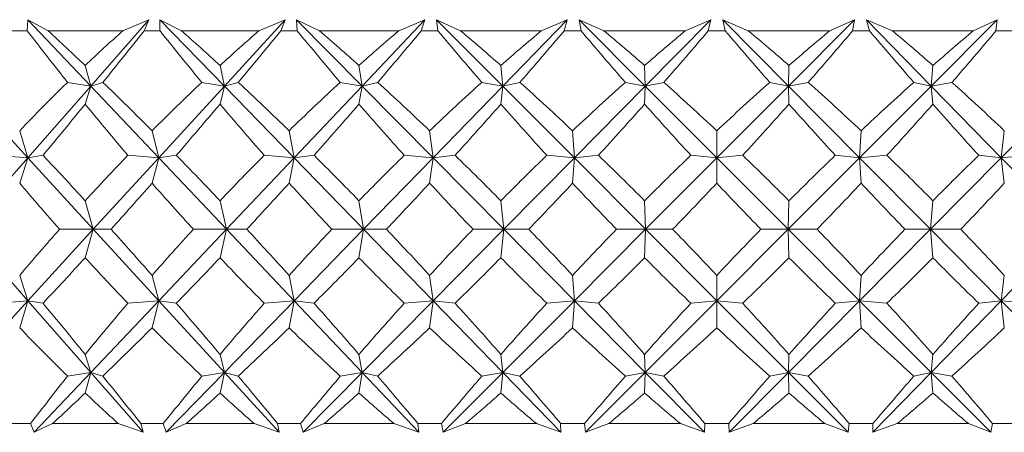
# Model space of a CAD drawing. Header units: inches. Extents: x -4.1 to 22.8, y -8.3 to 17.7.
# Tile 81 of 130: x 19.81 to 20.299, y -0.593 to -0.388. Entities that reach past the tile are written whole.
import ezdxf

# ---------------------------------------------------------------- set-up
doc = ezdxf.new("R2010")
doc.units = ezdxf.units.IN
doc.header["$MEASUREMENT"] = 0

msp = doc.modelspace()

# ---------------------------------------------------------------- linework, layer by layer
at = {"color": 7, "linetype": 'Continuous', "lineweight": 15}
for p, q in [((19.81376, -0.39386), (19.81403, -0.38835)), ((19.82409, -0.39386), (19.81403, -0.38835)), ((19.84526, -0.42127), (19.81403, -0.38835)), ((19.84526, -0.42127), (19.87413, -0.38835)), ((19.8612, -0.39386), (19.87413, -0.38835)), ((19.87182, -0.39386), (19.87413, -0.38835)), ((19.89044, -0.39386), (19.87967, -0.38835)), ((19.87971, -0.39386), (19.87967, -0.38835)), ((19.91171, -0.42127), (19.87967, -0.38835)), ((19.91171, -0.42127), (19.94189, -0.38835)), ((19.92885, -0.39386), (19.94189, -0.38835)), ((19.93981, -0.39386), (19.94189, -0.38835)), ((19.95898, -0.39386), (19.94759, -0.38835)), ((19.94794, -0.39386), (19.94759, -0.38835)), ((19.98018, -0.42127), (19.94759, -0.38835)), ((19.98018, -0.42127), (20.01141, -0.38835)), ((19.99838, -0.39386), (20.01141, -0.38835)), ((20.00959, -0.39386), (20.01141, -0.38835)), ((20.02915, -0.39386), (20.01724, -0.38835)), ((20.01789, -0.39386), (20.01724, -0.38835)), ((20.05012, -0.42127), (20.01724, -0.38835)), ((20.05012, -0.42127), (20.08215, -0.38835)), ((20.06923, -0.39386), (20.08215, -0.38835)), ((20.08059, -0.39386), (20.08215, -0.38835)), ((20.1004, -0.39386), (20.08806, -0.38835)), ((20.089, -0.39386), (20.08806, -0.38835)), ((20.12095, -0.42127), (20.08806, -0.38835)), ((20.12095, -0.42127), (20.15354, -0.38835)), ((20.14082, -0.39386), (20.15354, -0.38835)), ((20.15226, -0.39386), (20.15354, -0.38835)), ((20.17215, -0.39386), (20.15947, -0.38835)), ((20.16071, -0.39386), (20.15947, -0.38835)), ((20.19212, -0.42127), (20.15947, -0.38835)), ((20.19212, -0.42127), (20.225, -0.38835)), ((20.2126, -0.39386), (20.225, -0.38835)), ((20.224, -0.39386), (20.225, -0.38835)), ((20.24381, -0.39386), (20.23091, -0.38835)), ((20.23243, -0.39386), (20.23091, -0.38835)), ((20.26306, -0.42127), (20.23091, -0.38835)), ((20.26306, -0.42127), (20.29595, -0.38835)), ((20.28396, -0.39386), (20.29595, -0.38835)), ((20.29525, -0.39386), (20.29595, -0.38835)), ((19.81376, -0.39386), (19.80617, -0.39386)), ((19.8612, -0.39386), (19.82409, -0.39386)), ((19.87971, -0.39386), (19.87182, -0.39386)), ((19.92885, -0.39386), (19.89044, -0.39386)), ((19.94794, -0.39386), (19.93981, -0.39386)), ((19.99838, -0.39386), (19.95898, -0.39386)), ((20.01789, -0.39386), (20.00959, -0.39386)), ((20.06923, -0.39386), (20.02915, -0.39386)), ((20.089, -0.39386), (20.08059, -0.39386)), ((20.14082, -0.39386), (20.1004, -0.39386)), ((20.16071, -0.39386), (20.15226, -0.39386)), ((20.2126, -0.39386), (20.17215, -0.39386)), ((20.23243, -0.39386), (20.224, -0.39386)), ((20.28396, -0.39386), (20.24381, -0.39386)), ((20.30358, -0.39386), (20.29525, -0.39386)), ((19.84526, -0.42127), (19.84254, -0.41107)), ((19.91171, -0.42127), (19.90956, -0.41107)), ((19.98018, -0.42127), (19.97862, -0.41107)), ((20.05012, -0.42127), (20.04915, -0.41107)), ((20.12095, -0.42127), (20.1206, -0.41107)), ((20.19212, -0.42127), (20.19238, -0.41107)), ((20.26306, -0.42127), (20.26392, -0.41107)), ((19.84526, -0.42127), (19.83381, -0.41946)), ((19.84526, -0.42127), (19.85131, -0.41946)), ((19.91171, -0.42127), (19.90052, -0.41946)), ((19.91171, -0.42127), (19.91864, -0.41946)), ((19.98018, -0.42127), (19.96934, -0.41946)), ((19.98018, -0.42127), (19.98792, -0.41946)), ((20.05012, -0.42127), (20.03971, -0.41946)), ((20.05012, -0.42127), (20.05861, -0.41946)), ((20.12095, -0.42127), (20.11107, -0.41946)), ((20.12095, -0.42127), (20.13013, -0.41946)), ((20.19212, -0.42127), (20.18284, -0.41946)), ((20.19212, -0.42127), (20.20192, -0.41946)), ((20.26306, -0.42127), (20.25444, -0.41946)), ((20.26306, -0.42127), (20.27338, -0.41946)), ((19.81402, -0.45689), (19.78136, -0.42127)), ((19.81402, -0.45689), (19.84526, -0.42127)), ((19.84526, -0.42127), (19.84254, -0.43025)), ((19.87906, -0.45689), (19.84526, -0.42127)), ((19.87906, -0.45689), (19.91171, -0.42127)), ((19.91171, -0.42127), (19.90956, -0.43025)), ((19.94638, -0.45689), (19.91171, -0.42127)), ((19.94638, -0.45689), (19.98018, -0.42127)), ((19.98018, -0.42127), (19.97862, -0.43025)), ((20.01544, -0.45689), (19.98018, -0.42127)), ((20.01544, -0.45689), (20.05012, -0.42127)), ((20.05012, -0.42127), (20.04915, -0.43025)), ((20.08569, -0.45689), (20.05012, -0.42127)), ((20.08569, -0.45689), (20.12095, -0.42127)), ((20.12095, -0.42127), (20.1206, -0.43025)), ((20.15655, -0.45689), (20.12095, -0.42127)), ((20.15655, -0.45689), (20.19212, -0.42127)), ((20.22746, -0.45689), (20.19212, -0.42127)), ((20.19212, -0.42127), (20.19238, -0.43025)), ((20.22746, -0.45689), (20.26306, -0.42127)), ((20.26306, -0.42127), (20.26392, -0.43025)), ((20.29784, -0.45689), (20.26306, -0.42127)), ((20.29784, -0.45689), (20.33318, -0.42127)), ((19.81402, -0.45689), (19.80996, -0.44348)), ((19.87906, -0.45689), (19.87576, -0.44348)), ((19.94638, -0.45689), (19.94387, -0.44348)), ((20.01544, -0.45689), (20.01374, -0.44348)), ((20.08569, -0.45689), (20.0848, -0.44348)), ((20.15655, -0.45689), (20.15648, -0.44348)), ((20.22746, -0.45689), (20.22822, -0.44348)), ((20.29784, -0.45689), (20.29942, -0.44348)), ((19.7829, -0.49237), (19.81402, -0.45689)), ((19.81402, -0.45689), (19.79845, -0.45567)), ((19.81402, -0.45689), (19.80996, -0.46948)), ((19.81402, -0.45689), (19.82156, -0.45567)), ((19.84654, -0.49237), (19.81402, -0.45689)), ((19.84654, -0.49237), (19.87906, -0.45689)), ((19.87906, -0.45689), (19.86378, -0.45567)), ((19.87906, -0.45689), (19.87576, -0.46948)), ((19.87906, -0.45689), (19.88782, -0.45567)), ((19.91272, -0.49237), (19.87906, -0.45689)), ((19.91272, -0.49237), (19.94638, -0.45689)), ((19.94638, -0.45689), (19.93152, -0.45567)), ((19.94638, -0.45689), (19.94387, -0.46948)), ((19.94638, -0.45689), (19.95628, -0.45567)), ((19.98091, -0.49237), (19.94638, -0.45689)), ((19.98091, -0.49237), (20.01544, -0.45689)), ((20.01544, -0.45689), (20.00111, -0.45567)), ((20.01544, -0.45689), (20.01374, -0.46948)), ((20.01544, -0.45689), (20.0264, -0.45567)), ((20.05057, -0.49237), (20.01544, -0.45689)), ((20.05057, -0.49237), (20.08569, -0.45689)), ((20.08569, -0.45689), (20.072, -0.45567)), ((20.08569, -0.45689), (20.0848, -0.46948)), ((20.08569, -0.45689), (20.09762, -0.45567)), ((20.12112, -0.49237), (20.08569, -0.45689)), ((20.12112, -0.49237), (20.15655, -0.45689)), ((20.15655, -0.45689), (20.14361, -0.45567)), ((20.15655, -0.45689), (20.15648, -0.46948)), ((20.15655, -0.45689), (20.16935, -0.45567)), ((20.192, -0.49237), (20.15655, -0.45689)), ((20.192, -0.49237), (20.22746, -0.45689)), ((20.22746, -0.45689), (20.21538, -0.45567)), ((20.22746, -0.45689), (20.24103, -0.45567)), ((20.26265, -0.49237), (20.22746, -0.45689)), ((20.22746, -0.45689), (20.22822, -0.46948)), ((20.26265, -0.49237), (20.29784, -0.45689)), ((20.29784, -0.45689), (20.28672, -0.45567)), ((20.29784, -0.45689), (20.31208, -0.45567)), ((20.29784, -0.45689), (20.29942, -0.46948)), ((20.33249, -0.49237), (20.29784, -0.45689)), ((19.84654, -0.49237), (19.84254, -0.47823)), ((19.91272, -0.49237), (19.90956, -0.47823)), ((19.98091, -0.49237), (19.97862, -0.47823)), ((20.05057, -0.49237), (20.04915, -0.47823)), ((20.12112, -0.49237), (20.1206, -0.47823)), ((20.192, -0.49237), (20.19238, -0.47823)), ((20.26265, -0.49237), (20.26392, -0.47823)), ((19.81402, -0.52785), (19.7829, -0.49237)), ((19.81402, -0.52785), (19.84654, -0.49237)), ((19.84654, -0.49237), (19.82978, -0.49237)), ((19.84654, -0.49237), (19.84254, -0.50651)), ((19.84654, -0.49237), (19.85539, -0.49237)), ((19.87906, -0.52785), (19.84654, -0.49237)), ((19.87906, -0.52785), (19.91272, -0.49237)), ((19.91272, -0.49237), (19.89635, -0.49237)), ((19.91272, -0.49237), (19.90956, -0.50651)), ((19.91272, -0.49237), (19.92285, -0.49237)), ((19.94638, -0.52785), (19.91272, -0.49237)), ((19.94638, -0.52785), (19.98091, -0.49237)), ((19.98091, -0.49237), (19.96505, -0.49237)), ((19.98091, -0.49237), (19.97862, -0.50651)), ((20.01544, -0.52785), (19.98091, -0.49237)), ((19.98091, -0.49237), (19.99224, -0.49237)), ((20.01544, -0.52785), (20.05057, -0.49237)), ((20.05057, -0.49237), (20.03534, -0.49237)), ((20.05057, -0.49237), (20.04915, -0.50651)), ((20.08569, -0.52785), (20.05057, -0.49237)), ((20.05057, -0.49237), (20.063, -0.49237)), ((20.08569, -0.52785), (20.12112, -0.49237)), ((20.12112, -0.49237), (20.10665, -0.49237)), ((20.12112, -0.49237), (20.1206, -0.50651)), ((20.15655, -0.52785), (20.12112, -0.49237)), ((20.12112, -0.49237), (20.13456, -0.49237)), ((20.15655, -0.52785), (20.192, -0.49237)), ((20.192, -0.49237), (20.17842, -0.49237)), ((20.22746, -0.52785), (20.192, -0.49237)), ((20.192, -0.49237), (20.19238, -0.50651)), ((20.192, -0.49237), (20.20634, -0.49237)), ((20.22746, -0.52785), (20.26265, -0.49237)), ((20.26265, -0.49237), (20.25005, -0.49237)), ((20.26265, -0.49237), (20.26392, -0.50651)), ((20.29784, -0.52785), (20.26265, -0.49237)), ((20.26265, -0.49237), (20.27776, -0.49237)), ((20.29784, -0.52785), (20.33249, -0.49237)), ((19.81402, -0.52785), (19.80996, -0.51526)), ((19.87906, -0.52785), (19.87576, -0.51526)), ((19.94638, -0.52785), (19.94387, -0.51526)), ((20.01544, -0.52785), (20.01374, -0.51526)), ((20.08569, -0.52785), (20.0848, -0.51526)), ((20.15655, -0.52785), (20.15648, -0.51526)), ((20.22746, -0.52785), (20.22822, -0.51526)), ((20.29784, -0.52785), (20.29942, -0.51526)), ((19.78136, -0.56347), (19.81402, -0.52785)), ((19.81402, -0.52785), (19.79845, -0.52908)), ((19.81402, -0.52785), (19.80996, -0.54127)), ((19.81402, -0.52785), (19.82156, -0.52908)), ((19.84526, -0.56347), (19.81402, -0.52785)), ((19.84526, -0.56347), (19.87906, -0.52785)), ((19.87906, -0.52785), (19.86378, -0.52908)), ((19.87906, -0.52785), (19.87576, -0.54127)), ((19.87906, -0.52785), (19.88782, -0.52908)), ((19.91171, -0.56347), (19.87906, -0.52785)), ((19.91171, -0.56347), (19.94638, -0.52785)), ((19.94638, -0.52785), (19.93152, -0.52908)), ((19.94638, -0.52785), (19.94387, -0.54127)), ((19.98018, -0.56347), (19.94638, -0.52785)), ((19.94638, -0.52785), (19.95628, -0.52908)), ((19.98018, -0.56347), (20.01544, -0.52785)), ((20.01544, -0.52785), (20.00111, -0.52908)), ((20.01544, -0.52785), (20.01374, -0.54127)), ((20.05012, -0.56347), (20.01544, -0.52785)), ((20.01544, -0.52785), (20.0264, -0.52908)), ((20.05012, -0.56347), (20.08569, -0.52785)), ((20.08569, -0.52785), (20.072, -0.52908)), ((20.08569, -0.52785), (20.0848, -0.54127)), ((20.12095, -0.56347), (20.08569, -0.52785)), ((20.08569, -0.52785), (20.09762, -0.52908)), ((20.12095, -0.56347), (20.15655, -0.52785)), ((20.15655, -0.52785), (20.14361, -0.52908)), ((20.15655, -0.52785), (20.15648, -0.54127)), ((20.19212, -0.56347), (20.15655, -0.52785)), ((20.15655, -0.52785), (20.16935, -0.52908)), ((20.19212, -0.56347), (20.22746, -0.52785)), ((20.22746, -0.52785), (20.21538, -0.52908)), ((20.22746, -0.52785), (20.22822, -0.54127)), ((20.26306, -0.56347), (20.22746, -0.52785)), ((20.22746, -0.52785), (20.24103, -0.52908)), ((20.26306, -0.56347), (20.29784, -0.52785)), ((20.29784, -0.52785), (20.28672, -0.52908)), ((20.29784, -0.52785), (20.29942, -0.54127)), ((20.33318, -0.56347), (20.29784, -0.52785)), ((20.29784, -0.52785), (20.31208, -0.52908)), ((19.84526, -0.56347), (19.84254, -0.5545)), ((19.91171, -0.56347), (19.90956, -0.5545)), ((19.98018, -0.56347), (19.97862, -0.5545)), ((20.05012, -0.56347), (20.04915, -0.5545)), ((20.12095, -0.56347), (20.1206, -0.5545)), ((20.19212, -0.56347), (20.19238, -0.5545)), ((20.26306, -0.56347), (20.26392, -0.5545)), ((19.8171, -0.59315), (19.84526, -0.56347)), ((19.84526, -0.56347), (19.83381, -0.56529)), ((19.84526, -0.56347), (19.84254, -0.57367)), ((19.84526, -0.56347), (19.85131, -0.56529)), ((19.87129, -0.59315), (19.84526, -0.56347)), ((19.88283, -0.59315), (19.91171, -0.56347)), ((19.91171, -0.56347), (19.90052, -0.56529)), ((19.91171, -0.56347), (19.90956, -0.57367)), ((19.91171, -0.56347), (19.91864, -0.56529)), ((19.93892, -0.59315), (19.91171, -0.56347)), ((19.9508, -0.59315), (19.98018, -0.56347)), ((19.98018, -0.56347), (19.96934, -0.56529)), ((19.98018, -0.56347), (19.97862, -0.57367)), ((19.98018, -0.56347), (19.98792, -0.56529)), ((20.00834, -0.59315), (19.98018, -0.56347)), ((20.02048, -0.59315), (20.05012, -0.56347)), ((20.05012, -0.56347), (20.03971, -0.56529)), ((20.05012, -0.56347), (20.04915, -0.57367)), ((20.05012, -0.56347), (20.05861, -0.56529)), ((20.079, -0.59315), (20.05012, -0.56347)), ((20.0913, -0.59315), (20.12095, -0.56347)), ((20.12095, -0.56347), (20.11107, -0.56529)), ((20.12095, -0.56347), (20.1206, -0.57367)), ((20.15033, -0.59315), (20.12095, -0.56347)), ((20.12095, -0.56347), (20.13013, -0.56529)), ((20.16269, -0.59315), (20.19212, -0.56347)), ((20.19212, -0.56347), (20.18284, -0.56529)), ((20.19212, -0.56347), (20.19238, -0.57367)), ((20.22176, -0.59315), (20.19212, -0.56347)), ((20.19212, -0.56347), (20.20192, -0.56529)), ((20.23407, -0.59315), (20.26306, -0.56347)), ((20.26306, -0.56347), (20.25444, -0.56529)), ((20.26306, -0.56347), (20.26392, -0.57367)), ((20.29271, -0.59315), (20.26306, -0.56347)), ((20.26306, -0.56347), (20.27338, -0.56529)), ((19.81531, -0.58886), (19.80464, -0.58886)), ((19.81531, -0.58886), (19.8171, -0.59315)), ((19.82628, -0.58886), (19.8171, -0.59315)), ((19.85896, -0.58886), (19.82628, -0.58886)), ((19.85896, -0.58886), (19.87129, -0.59315)), ((19.87022, -0.58886), (19.87129, -0.59315)), ((19.88132, -0.58886), (19.87022, -0.58886)), ((19.88132, -0.58886), (19.88283, -0.59315)), ((19.89272, -0.58886), (19.88283, -0.59315)), ((19.92653, -0.58886), (19.89272, -0.58886)), ((19.92653, -0.58886), (19.93892, -0.59315)), ((19.93816, -0.58886), (19.93892, -0.59315)), ((19.94959, -0.58886), (19.93816, -0.58886)), ((19.94959, -0.58886), (19.9508, -0.59315)), ((19.96132, -0.58886), (19.9508, -0.59315)), ((19.99601, -0.58886), (19.96132, -0.58886)), ((19.99601, -0.58886), (20.00834, -0.59315)), ((20.0079, -0.58886), (20.00834, -0.59315)), ((20.01958, -0.58886), (20.0079, -0.58886)), ((20.01958, -0.58886), (20.02048, -0.59315)), ((20.03154, -0.58886), (20.02048, -0.59315)), ((20.06682, -0.58886), (20.03154, -0.58886)), ((20.06682, -0.58886), (20.079, -0.59315)), ((20.07888, -0.58886), (20.079, -0.59315)), ((20.09072, -0.58886), (20.07888, -0.58886)), ((20.09072, -0.58886), (20.0913, -0.59315)), ((20.10281, -0.58886), (20.0913, -0.59315)), ((20.13841, -0.58886), (20.10281, -0.58886)), ((20.13841, -0.58886), (20.15033, -0.59315)), ((20.15054, -0.58886), (20.15033, -0.59315)), ((20.16243, -0.58886), (20.15054, -0.58886)), ((20.16243, -0.58886), (20.16269, -0.59315)), ((20.17456, -0.58886), (20.16269, -0.59315)), ((20.21018, -0.58886), (20.17456, -0.58886)), ((20.21018, -0.58886), (20.22176, -0.59315)), ((20.22229, -0.58886), (20.22176, -0.59315)), ((20.23414, -0.58886), (20.22229, -0.58886)), ((20.23414, -0.58886), (20.23407, -0.59315)), ((20.24622, -0.58886), (20.23407, -0.59315)), ((20.28157, -0.58886), (20.24622, -0.58886)), ((20.28157, -0.58886), (20.29271, -0.59315)), ((20.29356, -0.58886), (20.29271, -0.59315)), ((20.30527, -0.58886), (20.29356, -0.58886))]:
    msp.add_line(p, q, dxfattribs=at)
for centre, major_axis, ratio, start_param, end_param in [((20.16231, 0.62486), (-0.32569, 1.37479), 0.531502, 2.271499, 2.299164), ((20.16231, -1.6096), (-0.70472, 1.37192), 0.275998, 5.616632, 5.641934), ((20.16231, -1.6096), (0.1356, 1.38348), 0.569884, 0.556214, 0.581516), ((20.16231, 0.62486), (0.75233, 1.37765), 0.197452, 3.966178, 3.993843), ((20.16231, 0.62486), (-0.40553, 1.37053), 0.503161, 2.248961, 2.276626), ((20.16231, -1.6096), (-0.6736, 1.36928), 0.315186, 5.603638, 5.62894), ((20.16231, -1.6096), (0.2353, 1.37949), 0.554272, 0.594681, 0.619983), ((20.16231, 0.62486), (0.73082, 1.3748), 0.236715, 3.98394, 4.011605), ((20.16231, 0.62486), (-0.47495, 1.36748), 0.470762, 2.234687, 2.262352), ((20.16231, -1.6096), (-0.63691, 1.36717), 0.354086, 5.593983, 5.619285), ((20.16231, -1.6096), (0.32569, 1.37479), 0.531502, 0.625674, 0.650976), ((20.16231, 0.62486), (0.70472, 1.37192), 0.275998, 3.999598, 4.027263), ((20.16231, 0.62486), (-0.53483, 1.36592), 0.435563, 2.227835, 2.2555), ((20.16231, -1.6096), (-0.59391, 1.3659), 0.392395, 5.588474, 5.613776), ((20.16231, -1.6096), (0.40553, 1.37053), 0.503161, 0.648212, 0.673514), ((20.16231, 0.62486), (0.6736, 1.36928), 0.315186, 4.012592, 4.040257), ((20.16231, 0.62486), (-0.58629, 1.3658), 0.398526, 2.227324, 2.254989), ((20.16231, -1.6096), (-0.54372, 1.36581), 0.429658, 5.58806, 5.613363), ((20.16231, -1.6096), (0.47495, 1.36748), 0.470762, 0.662486, 0.687788), ((20.16231, 0.62486), (0.63691, 1.36717), 0.354086, 4.022247, 4.049912), ((20.16231, 0.62486), (-0.63038, 1.36689), 0.360351, 2.232074, 2.259739), ((20.16231, -1.6096), (-0.48528, 1.36713), 0.465213, 5.593808, 5.619111), ((20.16231, -1.6096), (0.53483, 1.36592), 0.435563, 0.669338, 0.694641), ((20.16231, 0.62486), (0.59391, 1.3659), 0.392395, 4.027756, 4.055421), ((20.16231, 0.62486), (-0.66805, 1.36889), 0.321522, 2.241115, 2.26878), ((20.16231, -1.6096), (-0.41748, 1.36995), 0.498145, 5.606811, 5.632113), ((20.16231, -1.6096), (0.58629, 1.3658), 0.398526, 0.669849, 0.695152), ((20.16231, 0.62486), (0.54372, 1.36581), 0.429658, 4.02817, 4.055835), ((20.16231, -1.6096), (0.1356, 1.38348), 0.569884, 0.593449, 0.626396), ((20.16231, -1.6096), (-0.70472, 1.37192), 0.275998, 5.571752, 5.604699), ((20.16231, -1.6096), (0.2353, 1.37949), 0.554272, 0.631916, 0.664863), ((20.16231, -1.6096), (-0.6736, 1.36928), 0.315186, 5.558758, 5.591705), ((20.16231, -1.6096), (0.32569, 1.37479), 0.531502, 0.662909, 0.695856), ((20.16231, -1.6096), (-0.63691, 1.36717), 0.354086, 5.549103, 5.58205), ((20.16231, -1.6096), (0.40553, 1.37053), 0.503161, 0.685447, 0.718394), ((20.16231, -1.6096), (-0.59391, 1.3659), 0.392395, 5.543594, 5.576541), ((20.16231, -1.6096), (0.47495, 1.36748), 0.470762, 0.699721, 0.732668), ((20.16231, -1.6096), (-0.54372, 1.36581), 0.429658, 5.54318, 5.576128), ((20.16231, -1.6096), (0.53483, 1.36592), 0.435563, 0.706573, 0.73952), ((20.16231, -1.6096), (-0.48528, 1.36713), 0.465213, 5.548928, 5.581876), ((20.16231, -1.6096), (0.58629, 1.3658), 0.398526, 0.707084, 0.740032), ((20.16231, -1.6096), (-0.41748, 1.36995), 0.498145, 5.561931, 5.594878), ((20.16231, 0.62486), (0.75233, 1.37765), 0.197452, 3.925453, 3.954245), ((20.16231, 0.62486), (-0.32569, 1.37479), 0.531502, 2.311097, 2.339889), ((20.16231, 0.62486), (0.73082, 1.3748), 0.236715, 3.943215, 3.972007), ((20.16231, 0.62486), (-0.40553, 1.37053), 0.503161, 2.288559, 2.317351), ((20.16231, 0.62486), (0.70472, 1.37192), 0.275998, 3.958874, 3.987666), ((20.16231, 0.62486), (-0.47495, 1.36748), 0.470762, 2.274285, 2.303077), ((20.16231, 0.62486), (0.6736, 1.36928), 0.315186, 3.971868, 4.00066), ((20.16231, 0.62486), (-0.53483, 1.36592), 0.435563, 2.267432, 2.296225), ((20.16231, 0.62486), (0.63691, 1.36717), 0.354086, 3.981523, 4.010315), ((20.16231, 0.62486), (-0.58629, 1.3658), 0.398526, 2.266921, 2.295714), ((20.16231, 0.62486), (0.59391, 1.3659), 0.392395, 3.987032, 4.015824), ((20.16231, 0.62486), (-0.63038, 1.36689), 0.360351, 2.271672, 2.300464), ((20.16231, 0.62486), (0.54372, 1.36581), 0.429658, 3.987445, 4.016237), ((20.16231, 0.62486), (-0.66805, 1.36889), 0.321522, 2.280713, 2.309505), ((20.16231, -1.6096), (-0.73082, 1.3748), 0.236715, 5.542531, 5.571323), ((20.16231, -1.6096), (0.2353, 1.37949), 0.554272, 0.680951, 0.709743), ((20.16231, -1.6096), (-0.70472, 1.37192), 0.275998, 5.526872, 5.555664), ((20.16231, -1.6096), (0.32569, 1.37479), 0.531502, 0.711944, 0.740736), ((20.16231, -1.6096), (-0.6736, 1.36928), 0.315186, 5.513878, 5.54267), ((20.16231, -1.6096), (0.40553, 1.37053), 0.503161, 0.734482, 0.763274), ((20.16231, -1.6096), (-0.63691, 1.36717), 0.354086, 5.504223, 5.533015), ((20.16231, -1.6096), (0.47495, 1.36748), 0.470762, 0.748756, 0.777548), ((20.16231, -1.6096), (-0.59391, 1.3659), 0.392395, 5.498714, 5.527506), ((20.16231, -1.6096), (0.53483, 1.36592), 0.435563, 0.755608, 0.7844), ((20.16231, -1.6096), (-0.54372, 1.36581), 0.429658, 5.4983, 5.527093), ((20.16231, -1.6096), (0.58629, 1.3658), 0.398526, 0.756119, 0.784912), ((20.16231, -1.6096), (-0.48528, 1.36713), 0.465213, 5.504048, 5.532841), ((20.16231, -1.6096), (0.63038, 1.36689), 0.360351, 0.751369, 0.780161), ((20.16231, 0.62486), (-0.2353, 1.37949), 0.554272, 2.38697, 2.414387), ((20.16231, 0.62486), (0.73082, 1.3748), 0.236715, 3.89971, 3.927127), ((20.16231, 0.62486), (-0.32569, 1.37479), 0.531502, 2.355977, 2.383394), ((20.16231, 0.62486), (0.70472, 1.37192), 0.275998, 3.915369, 3.942786), ((20.16231, 0.62486), (-0.40553, 1.37053), 0.503161, 2.333439, 2.360856), ((20.16231, 0.62486), (0.6736, 1.36928), 0.315186, 3.928363, 3.95578), ((20.16231, 0.62486), (-0.47495, 1.36748), 0.470762, 2.319165, 2.346582), ((20.16231, 0.62486), (0.63691, 1.36717), 0.354086, 3.938018, 3.965435), ((20.16231, 0.62486), (-0.53483, 1.36592), 0.435563, 2.312312, 2.339729), ((20.16231, 0.62486), (0.59391, 1.3659), 0.392395, 3.943527, 3.970944), ((20.16231, 0.62486), (-0.58629, 1.3658), 0.398526, 2.311801, 2.339218), ((20.16231, 0.62486), (0.54372, 1.36581), 0.429658, 3.943941, 3.971357), ((20.16231, 0.62486), (-0.63038, 1.36689), 0.360351, 2.316552, 2.343969), ((20.16231, 0.62486), (0.48528, 1.36713), 0.465213, 3.938192, 3.965609), ((20.16231, -1.6096), (0.2353, 1.37949), 0.554272, 0.727206, 0.754623), ((20.16231, -1.6096), (-0.73082, 1.3748), 0.236715, 5.497651, 5.525068), ((20.16231, -1.6096), (0.32569, 1.37479), 0.531502, 0.758199, 0.785616), ((20.16231, -1.6096), (-0.70472, 1.37192), 0.275998, 5.481992, 5.509409), ((20.16231, -1.6096), (0.40553, 1.37053), 0.503161, 0.780737, 0.808154), ((20.16231, -1.6096), (-0.6736, 1.36928), 0.315186, 5.468998, 5.496415), ((20.16231, -1.6096), (0.47495, 1.36748), 0.470762, 0.795011, 0.822428), ((20.16231, -1.6096), (-0.63691, 1.36717), 0.354086, 5.459343, 5.48676), ((20.16231, -1.6096), (0.53483, 1.36592), 0.435563, 0.801863, 0.82928), ((20.16231, -1.6096), (-0.59391, 1.3659), 0.392395, 5.453834, 5.481251), ((20.16231, -1.6096), (0.58629, 1.3658), 0.398526, 0.802374, 0.829791), ((20.16231, -1.6096), (-0.54372, 1.36581), 0.429658, 5.45342, 5.480837), ((20.16231, -1.6096), (0.63038, 1.36689), 0.360351, 0.797624, 0.825041), ((20.16231, -1.6096), (-0.48528, 1.36713), 0.465213, 5.459169, 5.486586), ((20.16231, 0.62486), (0.73082, 1.3748), 0.236715, 3.853455, 3.882247), ((20.16231, 0.62486), (-0.2353, 1.37949), 0.554272, 2.43185, 2.460642), ((20.16231, 0.62486), (0.70472, 1.37192), 0.275998, 3.869114, 3.897906), ((20.16231, 0.62486), (-0.32569, 1.37479), 0.531502, 2.400856, 2.429649), ((20.16231, 0.62486), (0.6736, 1.36928), 0.315186, 3.882108, 3.9109), ((20.16231, 0.62486), (-0.40553, 1.37053), 0.503161, 2.378319, 2.407111), ((20.16231, 0.62486), (0.63691, 1.36717), 0.354086, 3.891763, 3.920555), ((20.16231, 0.62486), (-0.47495, 1.36748), 0.470762, 2.364045, 2.392837), ((20.16231, 0.62486), (0.59391, 1.3659), 0.392395, 3.897272, 3.926064), ((20.16231, 0.62486), (-0.53483, 1.36592), 0.435563, 2.357192, 2.385984), ((20.16231, 0.62486), (0.54372, 1.36581), 0.429658, 3.897685, 3.926478), ((20.16231, 0.62486), (-0.58629, 1.3658), 0.398526, 2.356681, 2.385473), ((20.16231, 0.62486), (0.48528, 1.36713), 0.465213, 3.891937, 3.92073), ((20.16231, 0.62486), (-0.63038, 1.36689), 0.360351, 2.361432, 2.390224), ((20.16231, -1.6096), (-0.75233, 1.37765), 0.197452, 5.470533, 5.499325), ((20.16231, -1.6096), (0.32569, 1.37479), 0.531502, 0.801704, 0.830496), ((20.16231, -1.6096), (-0.73082, 1.3748), 0.236715, 5.452771, 5.481563), ((20.16231, -1.6096), (0.40553, 1.37053), 0.503161, 0.824242, 0.853034), ((20.16231, -1.6096), (-0.70472, 1.37192), 0.275998, 5.437112, 5.465904), ((20.16231, -1.6096), (0.47495, 1.36748), 0.470762, 0.838516, 0.867308), ((20.16231, -1.6096), (-0.6736, 1.36928), 0.315186, 5.424118, 5.45291), ((20.16231, -1.6096), (0.53483, 1.36592), 0.435563, 0.845368, 0.87416), ((20.16231, -1.6096), (-0.63691, 1.36717), 0.354086, 5.414463, 5.443255), ((20.16231, -1.6096), (0.58629, 1.3658), 0.398526, 0.845879, 0.874671), ((20.16231, -1.6096), (-0.59391, 1.3659), 0.392395, 5.408954, 5.437746), ((20.16231, -1.6096), (0.63038, 1.36689), 0.360351, 0.841129, 0.869921), ((20.16231, -1.6096), (-0.54372, 1.36581), 0.429658, 5.408541, 5.437333), ((20.16231, -1.6096), (0.66805, 1.36889), 0.321522, 0.832088, 0.86088), ((20.16231, 0.62486), (-0.1356, 1.38348), 0.569884, 2.515196, 2.548144), ((20.16231, 0.62486), (0.70472, 1.37192), 0.275998, 3.820079, 3.853026), ((20.16231, 0.62486), (-0.2353, 1.37949), 0.554272, 2.47673, 2.509677), ((20.16231, 0.62486), (0.6736, 1.36928), 0.315186, 3.833073, 3.86602), ((20.16231, 0.62486), (-0.32569, 1.37479), 0.531502, 2.445736, 2.478684), ((20.16231, 0.62486), (0.63691, 1.36717), 0.354086, 3.842728, 3.875675), ((20.16231, 0.62486), (-0.40553, 1.37053), 0.503161, 2.423198, 2.456146), ((20.16231, 0.62486), (0.59391, 1.3659), 0.392395, 3.848237, 3.881184), ((20.16231, 0.62486), (-0.47495, 1.36748), 0.470762, 2.408924, 2.441872), ((20.16231, 0.62486), (0.54372, 1.36581), 0.429658, 3.84865, 3.881598), ((20.16231, 0.62486), (-0.53483, 1.36592), 0.435563, 2.402072, 2.43502), ((20.16231, 0.62486), (0.48528, 1.36713), 0.465213, 3.842902, 3.87585), ((20.16231, 0.62486), (-0.58629, 1.3658), 0.398526, 2.401561, 2.434508), ((20.16231, 0.62486), (0.41748, 1.36995), 0.498145, 3.8299, 3.862847), ((20.16231, -1.6096), (0.32569, 1.37479), 0.531502, 0.842429, 0.867945), ((20.16231, -1.6096), (-0.75233, 1.37765), 0.197452, 5.433084, 5.4586), ((20.16231, -1.6096), (0.40553, 1.37053), 0.503161, 0.864966, 0.890483), ((20.16231, -1.6096), (-0.73082, 1.3748), 0.236715, 5.415322, 5.440838), ((20.16231, -1.6096), (0.47495, 1.36748), 0.470762, 0.87924, 0.904757), ((20.16231, -1.6096), (-0.70472, 1.37192), 0.275998, 5.399664, 5.42518), ((20.16231, -1.6096), (0.53483, 1.36592), 0.435563, 0.886093, 0.911609), ((20.16231, -1.6096), (-0.6736, 1.36928), 0.315186, 5.38667, 5.412186), ((20.16231, -1.6096), (0.58629, 1.3658), 0.398526, 0.886604, 0.91212), ((20.16231, -1.6096), (-0.63691, 1.36717), 0.354086, 5.377014, 5.402531), ((20.16231, -1.6096), (0.63038, 1.36689), 0.360351, 0.881853, 0.90737), ((20.16231, -1.6096), (-0.59391, 1.3659), 0.392395, 5.371506, 5.397022), ((20.16231, -1.6096), (0.66805, 1.36889), 0.321522, 0.872812, 0.898329), ((20.16231, -1.6096), (-0.54372, 1.36581), 0.429658, 5.371092, 5.396608), ((20.16231, 0.62486), (0.70472, 1.37192), 0.275998, 3.785868, 3.808146), ((20.16231, 0.62486), (-0.1356, 1.38348), 0.569884, 2.560076, 2.582355), ((20.16231, 0.62486), (0.6736, 1.36928), 0.315186, 3.798862, 3.82114), ((20.16231, 0.62486), (-0.2353, 1.37949), 0.554272, 2.521609, 2.543888), ((20.16231, 0.62486), (0.63691, 1.36717), 0.354086, 3.808517, 3.830795), ((20.16231, 0.62486), (-0.32569, 1.37479), 0.531502, 2.490616, 2.512895), ((20.16231, 0.62486), (0.59391, 1.3659), 0.392395, 3.814026, 3.836304), ((20.16231, 0.62486), (-0.40553, 1.37053), 0.503161, 2.468078, 2.490357), ((20.16231, 0.62486), (0.54372, 1.36581), 0.429658, 3.814439, 3.836718), ((20.16231, 0.62486), (-0.47495, 1.36748), 0.470762, 2.453804, 2.476083), ((20.16231, 0.62486), (0.48528, 1.36713), 0.465213, 3.808691, 3.83097), ((20.16231, 0.62486), (-0.53483, 1.36592), 0.435563, 2.446952, 2.469231), ((20.16231, 0.62486), (0.41748, 1.36995), 0.498145, 3.795689, 3.817967), ((20.16231, 0.62486), (-0.58629, 1.3658), 0.398526, 2.446441, 2.46872)]:
    msp.add_ellipse(centre, major_axis=major_axis, ratio=ratio, start_param=start_param, end_param=end_param, dxfattribs=at)

doc.saveas('drawing.dxf')
